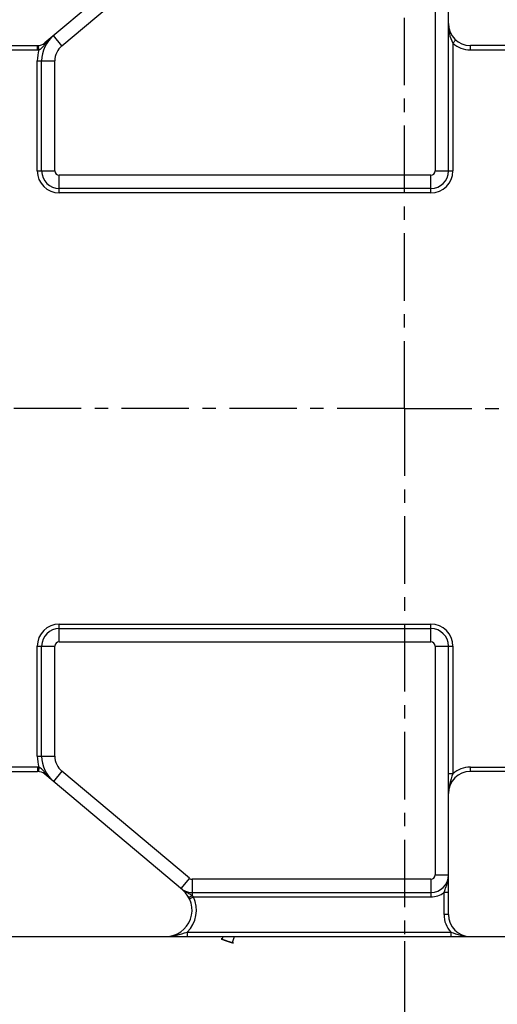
# Model space of a CAD drawing. Header units: millimetres. Extents: x 0 to 5902, y 0 to 4136.
# Tile 3 of 59: x 507 to 724, y 355 to 802. Entities that reach past the tile are written whole.
import ezdxf

# ---------------------------------------------------------------- set-up
doc = ezdxf.new("R2010")
doc.units = ezdxf.units.MM
doc.header["$LTSCALE"] = 81.675
doc.linetypes.add('CENTER', pattern=[0.6, 0.375, -0.075, 0.075, -0.075])
doc.layers.get('0').update_dxf_attribs({"linetype": 'CONTINUOUS'})
for name, color, linetype in [('010008340000_DXF_AXIS', 7, 'CONTINUOUS'), ('010008340000_DXF_DIMENSION', 7, 'CONTINUOUS'), ('010018320000DXF_CONTINUOUS_LINE', 7, 'CONTINUOUS'), ('B0205060106HDXF_CONTINUOUS_LINE', 7, 'CONTINUOUS')]:
    doc.layers.add(name, color=color, linetype=linetype)
doc.styles.get("Standard").update_dxf_attribs({"font": 'txt', "width": 0.7})
doc.dimstyles.new('DIMSTYLE_3', dxfattribs={"dimtxt": 17.5, "dimasz": 15, "dimexe": 2, "dimexo": 0.2, "dimgap": 0.875, "dimtad": 0, "dimtih": 1, "dimtoh": 1, "dimdsep": 46, "dimtxsty": 'Standard', "dimblk": '_FILLED', "dimblk1": '_FILLED', "dimblk2": '_FILLED', "dimcen": 0.09, "dimclrt": 5, "dimazin": 2, "dimtp": 0.01, "dimtm": 0.01, "dimtfac": 1, "dimtofl": 0, "dimtmove": 0, "dimatfit": 3, "dimldrblk": '_FILLED', "dimfxl": 0, "dimtolj": 1, "dimarcsym": 0})
doc.dimstyles.new('DIMSTYLE_4', dxfattribs={"dimtxt": 17.5, "dimasz": 15, "dimexe": 2, "dimexo": 0.2, "dimgap": 0.875, "dimtad": 1, "dimdec": 1, "dimdsep": 46, "dimtxsty": 'Standard', "dimblk": '_FILLED', "dimblk1": '_FILLED', "dimblk2": '_FILLED', "dimcen": 0.09, "dimclrt": 5, "dimazin": 2, "dimtp": 0.01, "dimtm": 0.01, "dimtfac": 1, "dimtdec": 1, "dimtofl": 0, "dimtmove": 0, "dimatfit": 3, "dimldrblk": '_FILLED', "dimfxl": 0, "dimtolj": 1, "dimarcsym": 0})

# ---------------------------------------------------------------- blocks, each defined once
blk = doc.blocks.new('*D3')
at = {"layer": '010008340000_DXF_DIMENSION', "color": 2, "linetype": 'Continuous'}
blk.add_line((466.61, 409.43), (466.61, 328.66), dxfattribs=at)
blk = doc.blocks.new('_FILLED')
at = {"color": 0, "linetype": 'ByBlock'}
blk.add_solid([(0, 0), (-1, 0.117), (-1, -0.117)], dxfattribs=at)
blk = doc.blocks.new('*D4')
at = {"layer": '010008340000_DXF_DIMENSION', "color": 2, "linetype": 'Continuous'}
blk.add_line((681.61, 383.38), (681.61, 328.66), dxfattribs=at)
blk = doc.blocks.new('*D5')
at = {"layer": '010008340000_DXF_DIMENSION', "color": 2, "linetype": 'Continuous'}
blk.add_line((386.61, 409.43), (386.61, 328.66), dxfattribs=at)
blk = doc.blocks.new('*D6')
at = {"layer": '010008340000_DXF_DIMENSION', "color": 2, "linetype": 'Continuous'}
blk.add_line((896.61, 409.43), (896.61, 328.66), dxfattribs=at)
blk = doc.blocks.new('*D10')
at = {"layer": '010008340000_DXF_DIMENSION', "color": 2, "linetype": 'Continuous'}
for p, q in [((316.61, 626.43), (316.61, 933.89)), ((962.57, 626.43), (962.57, 933.89)), ((316.61, 923.89), (639.59, 923.89)), ((962.57, 923.89), (639.59, 923.89))]:
    blk.add_line(p, q, dxfattribs=at)
at = {"layer": '010008340000_DXF_DIMENSION', "color": 2, "linetype": 'Continuous', "xscale": 15, "yscale": 15, "zscale": 15, "rotation": 180}
blk.add_blockref('_FILLED', (316.61, 923.89), dxfattribs=at)
at = {"layer": '010008340000_DXF_DIMENSION', "color": 2, "linetype": 'Continuous', "xscale": 15, "yscale": 15, "zscale": 15}
blk.add_blockref('_FILLED', (962.57, 923.89), dxfattribs=at)

msp = doc.modelspace()

# ---------------------------------------------------------------- linework, layer by layer
at = {"layer": '010008340000_DXF_AXIS', "color": 7, "linetype": 'CENTER'}
for q in [(681.606, 889.489), (276.74, 625.43), (681.606, 359.244), (980.333, 625.43)]:
    msp.add_line((681.606, 625.43), q, dxfattribs=at)
at = {"layer": '010018320000DXF_CONTINUOUS_LINE', "color": 7, "linetype": 'Continuous'}
for p, q in [((701.606, 733.43), (701.606, 855.43)), ((580.731, 844.237), (518, 791.599)), ((350.448, 790.43), (514.786, 790.43)), ((933.913, 790.43), (711.606, 790.43)), ((516.606, 733.43), (516.606, 783.435)), ((693.606, 725.43), (524.606, 725.43)), ((524.606, 525.43), (693.606, 525.43)), ((516.606, 467.424), (516.606, 517.43)), ((701.606, 395.43), (701.606, 517.43)), ((350.448, 460.43), (514.786, 460.43)), ((580.731, 406.622), (518, 459.26)), ((933.913, 460.43), (711.606, 460.43)), ((585.064, 405.43), (693.606, 405.43)), ((379.949, 385.43), (907.433, 385.43))]:
    msp.add_line(p, q, dxfattribs=at)
at = {"layer": '010018320000DXF_CONTINUOUS_LINE', "color": 9, "linetype": 'Continuous'}
for p, q in [((525.821, 790.329), (583.778, 838.962)), ((695.606, 837.43), (695.606, 733.43)), ((525.821, 790.329), (521.964, 794.926)), ((703.606, 791.485), (704.939, 792.976)), ((496.606, 788.43), (514.786, 788.43)), ((514.786, 788.43), (514.786, 790.43)), ((515.363, 788.453), (515.198, 790.447)), ((703.606, 791.485), (703.606, 733.43)), ((711.606, 788.43), (711.606, 790.43)), ((711.606, 788.43), (730.606, 788.43)), ((514.606, 733.43), (514.606, 783.435)), ((514.606, 783.435), (522.606, 783.435)), ((522.606, 733.43), (522.606, 783.435)), ((514.606, 733.43), (522.606, 733.43)), ((524.606, 723.43), (524.606, 731.43)), ((693.606, 731.43), (524.606, 731.43)), ((693.606, 723.43), (693.606, 731.43)), ((695.606, 733.43), (703.606, 733.43)), ((693.606, 723.43), (524.606, 723.43)), ((524.606, 519.43), (524.606, 527.43)), ((524.606, 527.43), (693.606, 527.43)), ((693.606, 519.43), (693.606, 527.43)), ((524.606, 519.43), (693.606, 519.43)), ((514.606, 467.424), (514.606, 517.43)), ((514.606, 517.43), (522.606, 517.43)), ((522.606, 467.424), (522.606, 517.43)), ((695.606, 517.43), (695.606, 413.43)), ((695.606, 517.43), (703.606, 517.43)), ((703.606, 517.43), (703.606, 459.374)), ((514.606, 467.424), (522.606, 467.424)), ((514.786, 462.43), (496.606, 462.43)), ((514.786, 462.43), (514.786, 460.43)), ((515.363, 462.406), (515.198, 460.413)), ((711.606, 462.43), (730.606, 462.43)), ((711.606, 460.43), (711.606, 462.43)), ((525.821, 460.53), (521.964, 455.934)), ((583.778, 411.897), (525.821, 460.53)), ((703.606, 459.374), (701.606, 459.374)), ((583.778, 411.897), (579.922, 407.301)), ((695.606, 413.43), (701.606, 413.43)), ((585.064, 411.43), (585.064, 403.996)), ((693.606, 411.43), (585.064, 411.43)), ((693.606, 411.43), (693.606, 403.43)), ((583.86, 402.572), (585.667, 403.43)), ((585.667, 403.43), (693.606, 403.43)), ((701.606, 405.43), (699.606, 405.43)), ((699.606, 395.43), (699.606, 405.43)), ((701.606, 395.43), (699.606, 395.43)), ((582.816, 387.43), (582.816, 385.43)), ((582.816, 387.43), (702.661, 387.43)), ((702.661, 387.43), (702.661, 385.43))]:
    msp.add_line(p, q, dxfattribs=at)
at = {"layer": '010018320000DXF_CONTINUOUS_LINE', "color": 7, "linetype": 'Continuous'}
for centre, radius, start, end in [((711.606, 800.43), 10, 180, 270), ((531.606, 783.435), 15, 130, 180), ((514.786, 795.43), 5, 270, 310), ((524.606, 733.43), 8, 180, 270), ((693.606, 733.43), 8, 270, 360), ((524.606, 517.43), 8, 90, 180), ((693.606, 517.43), 8, 0, 90), ((531.606, 467.424), 15, 180, 230), ((514.786, 455.43), 5, 50, 90), ((711.606, 450.43), 10, 90, 180), ((693.606, 413.43), 8, 270, 360), ((573.018, 397.43), 12, 270, 50), ((585.064, 413.43), 8, 239.96741, 270), ((711.606, 395.43), 10, 180, 270)]:
    msp.add_arc(centre, radius, start, end, dxfattribs=at)
at = {"layer": '010018320000DXF_CONTINUOUS_LINE', "color": 9, "linetype": 'Continuous'}
for centre, radius, start, end in [((531.606, 783.435), 17, 162.8302, 180), ((514.786, 795.43), 7, 270, 274.73211), ((544.089, 770.015), 33.375, 140.40425, 141.52519), ((542.278, 771.521), 31.019, 138.31625, 140.4147), ((531.606, 783.435), 9, 130, 180), ((711.606, 800.43), 12, 228.18969, 270), ((524.606, 733.43), 10, 180, 270), ((524.606, 733.43), 2, 180, 270), ((693.606, 733.43), 10, 270, 360), ((693.606, 733.43), 2, 270, 360), ((524.606, 517.43), 10, 90, 180), ((693.606, 517.43), 10, 0, 90), ((524.606, 517.43), 2, 90, 180), ((693.606, 517.43), 2, 0, 90), ((531.606, 467.424), 17, 180, 197.1698), ((531.606, 467.424), 9, 180, 230), ((514.786, 455.43), 7, 85.26796, 90), ((711.606, 450.43), 12, 90, 131.81032), ((544.174, 480.913), 33.484, 218.47829, 219.59518), ((542.266, 479.327), 31.003, 219.58349, 221.73916), ((585.064, 413.43), 2, 230, 270), ((693.606, 413.43), 2, 270, 360), ((592.015, 422.853), 19.726, 236.19168, 237.68299), ((573.018, 397.43), 14, 314.41531, 25.37693), ((579.182, 396.315), 9.678, 55.53058, 57.19196), ((693.606, 413.43), 10, 270, 306.86989), ((711.606, 395.43), 12, 180, 221.81031)]:
    msp.add_arc(centre, radius, start, end, dxfattribs=at)
for points, knots in [([(701.606, 800.43), (701.606, 798.906), (701.892, 795.828), (702.848, 792.842), (703.606, 791.485)], [0, 0, 0, 0, 0.4950055, 1, 1, 1, 1]), ([(517.961, 790.78), (517.93, 790.869), (517.853, 791.126), (517.857, 791.48), (518, 791.599)], [0, 0, 0, 0, 0.3352271, 1, 1, 1, 1]), ([(517.961, 460.079), (517.93, 459.99), (517.853, 459.733), (517.857, 459.379), (518, 459.26)], [0, 0, 0, 0, 0.3352037, 1, 1, 1, 1]), ([(703.606, 459.374), (703.101, 457.907), (702.054, 455.021), (701.605, 451.946), (701.606, 450.43)], [0, 0, 0, 0, 0.5056795, 1, 1, 1, 1]), ([(700.314, 407.363), (700.673, 408.344), (701.343, 410.315), (701.606, 412.397), (701.606, 413.43)], [0, 0, 0, 0, 0.5028968, 1, 1, 1, 1]), ([(583.343, 403.544), (583.379, 403.483), (583.614, 403.434), (584.192, 403.571), (584.702, 403.799), (585.064, 403.996)], [0, 0, 0, 0, 0.1157998, 0.3284352, 1, 1, 1, 1]), ([(573.018, 385.43), (574.673, 385.429), (578.027, 385.857), (581.212, 386.899), (582.816, 387.43)], [0, 0, 0, 0, 0.4949873, 1, 1, 1, 1]), ([(702.661, 387.43), (704.129, 386.925), (707.015, 385.877), (710.09, 385.43), (711.606, 385.43)], [0, 0, 0, 0, 0.5057802, 1, 1, 1, 1])]:
    msp.add_open_spline(points, degree=3, knots=knots, dxfattribs=at)
for points in [[(515.363, 788.453), (515.825, 788.634), (516.235, 788.944), (516.602, 789.278)], [(516.602, 789.278), (516.777, 789.437), (516.945, 789.606), (517.106, 789.779)], [(517.106, 789.779), (517.406, 790.099), (517.688, 790.437), (517.961, 790.78)], [(516.816, 461.379), (516.393, 461.794), (515.915, 462.188), (515.363, 462.406)], [(517.368, 460.791), (517.191, 460.993), (517.007, 461.191), (516.816, 461.379)], [(517.961, 460.079), (517.769, 460.321), (517.572, 460.559), (517.368, 460.791)], [(699.606, 405.43), (699.834, 406.077), (700.078, 406.718), (700.314, 407.363)], [(581.47, 406.182), (581.803, 405.972), (582.142, 405.771), (582.484, 405.575)], [(582.484, 405.575), (582.692, 405.455), (582.902, 405.338), (583.112, 405.22)], [(583.112, 405.22), (583.555, 404.972), (583.999, 404.725), (584.426, 404.45)], [(584.659, 404.294), (584.797, 404.199), (584.933, 404.1), (585.064, 403.996)], [(585.064, 403.996), (585.275, 403.818), (585.477, 403.63), (585.667, 403.43)]]:
    msp.add_open_spline(points, degree=3, dxfattribs=at)
at = {"layer": 'B0205060106HDXF_CONTINUOUS_LINE', "color": 2, "linetype": 'Continuous'}
for p, q in [((598.784, 384.239), (599.183, 385.43)), ((603.336, 382.714), (604.246, 385.43))]:
    msp.add_line(p, q, dxfattribs=at)
at = {"layer": 'B0205060106HDXF_CONTINUOUS_LINE', "color": 7, "linetype": 'Continuous'}
msp.add_line((603.381, 382.764), (603.359, 382.773), dxfattribs=at)
for points, knots in [([(598.801, 384.3), (598.78, 384.306), (598.749, 384.314), (598.706, 384.326), (598.68, 384.333), (598.659, 384.339), (598.646, 384.343), (598.635, 384.346), (598.626, 384.348), (598.61, 384.353), (598.587, 384.359), (598.56, 384.366), (598.532, 384.373), (598.512, 384.378), (598.498, 384.382), (598.493, 384.383), (598.488, 384.385), (598.484, 384.386), (598.478, 384.387), (598.469, 384.389), (598.448, 384.394), (598.423, 384.4), (598.399, 384.406), (598.386, 384.409), (598.379, 384.411), (598.374, 384.412), (598.37, 384.413), (598.365, 384.414), (598.355, 384.416), (598.337, 384.419), (598.318, 384.423), (598.302, 384.426), (598.295, 384.428), (598.291, 384.429), (598.288, 384.429), (598.287, 384.429), (598.284, 384.43), (598.28, 384.43), (598.272, 384.431), (598.262, 384.432), (598.252, 384.433), (598.245, 384.434), (598.24, 384.435), (598.238, 384.435), (598.236, 384.435), (598.235, 384.435), (598.234, 384.435), (598.232, 384.434), (598.23, 384.434), (598.227, 384.433), (598.222, 384.432), (598.218, 384.431), (598.216, 384.43)], [0, 0, 0, 0, 0.0625, 0.09375, 0.125, 0.140625, 0.15625, 0.1640625, 0.171875, 0.1875, 0.21875, 0.25, 0.28125, 0.3125, 0.3203125, 0.328125, 0.3320312, 0.3359375, 0.34375, 0.359375, 0.375, 0.4375, 0.46875, 0.484375, 0.4921875, 0.5, 0.5078125, 0.515625, 0.53125, 0.5625, 0.625, 0.640625, 0.65625, 0.6640625, 0.6679688, 0.671875, 0.6796875, 0.6875, 0.71875, 0.75, 0.78125, 0.8125, 0.8203125, 0.828125, 0.8320312, 0.8359375, 0.84375, 0.859375, 0.875, 0.90625, 0.9375, 1, 1, 1, 1]), ([(598.216, 384.43), (598.217, 384.428), (598.219, 384.425), (598.222, 384.421), (598.224, 384.419), (598.226, 384.417), (598.227, 384.416), (598.227, 384.415), (598.228, 384.414), (598.229, 384.413), (598.231, 384.412), (598.235, 384.41), (598.242, 384.406), (598.25, 384.401), (598.259, 384.396), (598.265, 384.392), (598.269, 384.39), (598.271, 384.388), (598.272, 384.388), (598.274, 384.387), (598.279, 384.385), (598.284, 384.382), (598.294, 384.377), (598.305, 384.372), (598.317, 384.366), (598.326, 384.361), (598.333, 384.358), (598.339, 384.355), (598.343, 384.353), (598.346, 384.352), (598.347, 384.351), (598.35, 384.35), (598.353, 384.349), (598.359, 384.346), (598.368, 384.342), (598.378, 384.338), (598.391, 384.332), (598.408, 384.325), (598.425, 384.317), (598.439, 384.311), (598.447, 384.308), (598.453, 384.305), (598.457, 384.303), (598.461, 384.302), (598.467, 384.299), (598.48, 384.294), (598.499, 384.286), (598.525, 384.275), (598.551, 384.265), (598.571, 384.257), (598.584, 384.251), (598.59, 384.248), (598.597, 384.246), (598.608, 384.242), (598.621, 384.236), (598.642, 384.228), (598.668, 384.218), (598.709, 384.202), (598.741, 384.189), (598.761, 384.181)], [0, 0, 0, 0, 0.0625, 0.09375, 0.125, 0.140625, 0.15625, 0.1640625, 0.1679688, 0.171875, 0.1796875, 0.1875, 0.21875, 0.25, 0.28125, 0.3125, 0.3203125, 0.328125, 0.3320312, 0.3359375, 0.34375, 0.359375, 0.375, 0.40625, 0.4375, 0.453125, 0.46875, 0.484375, 0.4921875, 0.4960938, 0.5, 0.5039062, 0.5078125, 0.515625, 0.53125, 0.546875, 0.5625, 0.59375, 0.625, 0.640625, 0.65625, 0.6640625, 0.6679688, 0.671875, 0.6796875, 0.6875, 0.71875, 0.75, 0.78125, 0.8125, 0.8203125, 0.828125, 0.8359375, 0.84375, 0.859375, 0.875, 0.90625, 0.9375, 1, 1, 1, 1]), ([(598.761, 384.181), (598.81, 384.162), (598.884, 384.135), (598.969, 384.102), (599.018, 384.084), (599.055, 384.07), (599.085, 384.059), (599.11, 384.049), (599.125, 384.044), (599.137, 384.039), (599.145, 384.036), (599.151, 384.034), (599.158, 384.031), (599.171, 384.026), (599.19, 384.02), (599.22, 384.009), (599.258, 383.995), (599.318, 383.973), (599.393, 383.946), (599.468, 383.919), (599.528, 383.897), (599.566, 383.883), (599.596, 383.872), (599.614, 383.866), (599.627, 383.861), (599.635, 383.858), (599.644, 383.855), (599.654, 383.851), (599.68, 383.842), (599.718, 383.829), (599.786, 383.805), (599.871, 383.775), (599.972, 383.739), (600.057, 383.709), (600.117, 383.689), (600.151, 383.677), (600.176, 383.668), (600.203, 383.658), (600.238, 383.646), (600.301, 383.625), (600.426, 383.582), (600.551, 383.539), (600.658, 383.502), (600.703, 383.487), (600.738, 383.475), (600.775, 383.462), (600.841, 383.441), (600.933, 383.409), (601.045, 383.372), (601.156, 383.335), (601.249, 383.304), (601.324, 383.279), (601.379, 383.261), (601.433, 383.243), (601.506, 383.219), (601.597, 383.189), (601.688, 383.16), (601.761, 383.136), (601.815, 383.118), (601.861, 383.103), (601.893, 383.093), (601.911, 383.087), (601.925, 383.082), (601.937, 383.078), (601.954, 383.073), (601.983, 383.064), (602.025, 383.05), (602.075, 383.034), (602.142, 383.013), (602.209, 382.992), (602.276, 382.971), (602.327, 382.955), (602.377, 382.939), (602.415, 382.927), (602.44, 382.919), (602.452, 382.915), (602.465, 382.911), (602.479, 382.906), (602.498, 382.9), (602.529, 382.891), (602.567, 382.88), (602.627, 382.861), (602.703, 382.838), (602.778, 382.815), (602.839, 382.796), (602.877, 382.784), (602.907, 382.775), (602.926, 382.769), (602.939, 382.765), (602.947, 382.763), (602.953, 382.761), (602.961, 382.759), (602.973, 382.755), (602.989, 382.751), (603.014, 382.743), (603.045, 382.734), (603.083, 382.723), (603.121, 382.712), (603.158, 382.701), (603.196, 382.69), (603.234, 382.679), (603.265, 382.67), (603.29, 382.662), (603.309, 382.657), (603.325, 382.652), (603.336, 382.649), (603.342, 382.647), (603.347, 382.646), (603.35, 382.645), (603.355, 382.644), (603.363, 382.642), (603.375, 382.638), (603.389, 382.635), (603.407, 382.63), (603.43, 382.623), (603.458, 382.616), (603.486, 382.608), (603.514, 382.601), (603.542, 382.593), (603.57, 382.586), (603.593, 382.58), (603.612, 382.575), (603.623, 382.572), (603.633, 382.569), (603.638, 382.567), (603.643, 382.566), (603.646, 382.566), (603.648, 382.565), (603.653, 382.564), (603.659, 382.563), (603.668, 382.561), (603.677, 382.559), (603.689, 382.556), (603.71, 382.551), (603.74, 382.545), (603.77, 382.538), (603.79, 382.534), (603.802, 382.531), (603.811, 382.529), (603.82, 382.527), (603.827, 382.526), (603.831, 382.525), (603.833, 382.524), (603.835, 382.524), (603.836, 382.524), (603.836, 382.524), (603.838, 382.524), (603.84, 382.524), (603.843, 382.524), (603.847, 382.524), (603.853, 382.524), (603.859, 382.524), (603.868, 382.524), (603.883, 382.524), (603.896, 382.524), (603.905, 382.524)], [0, 0, 0, 0, 0.03125, 0.046875, 0.0546875, 0.0625, 0.0703125, 0.0742188, 0.078125, 0.0800781, 0.0820312, 0.0830078, 0.0839844, 0.0859375, 0.0898438, 0.09375, 0.1015625, 0.109375, 0.125, 0.140625, 0.1484375, 0.15625, 0.1601562, 0.1640625, 0.1660156, 0.1669922, 0.1679688, 0.1699219, 0.171875, 0.1796875, 0.1875, 0.203125, 0.21875, 0.234375, 0.2421875, 0.2460938, 0.25, 0.2539062, 0.2578125, 0.265625, 0.28125, 0.3125, 0.3203125, 0.328125, 0.3320312, 0.3359375, 0.34375, 0.359375, 0.375, 0.390625, 0.40625, 0.4140625, 0.421875, 0.4296875, 0.4375, 0.453125, 0.46875, 0.4765625, 0.484375, 0.4921875, 0.4960938, 0.4980469, 0.5, 0.5019531, 0.5039062, 0.5078125, 0.515625, 0.5234375, 0.53125, 0.546875, 0.5546875, 0.5625, 0.5703125, 0.578125, 0.5800781, 0.5820312, 0.5839844, 0.5859375, 0.5898438, 0.59375, 0.6015625, 0.609375, 0.625, 0.640625, 0.6484375, 0.65625, 0.6601562, 0.6640625, 0.6660156, 0.6669922, 0.6679688, 0.6699219, 0.671875, 0.6757812, 0.6796875, 0.6875, 0.6953125, 0.703125, 0.7109375, 0.71875, 0.7265625, 0.734375, 0.7382812, 0.7421875, 0.7460938, 0.7480469, 0.7490234, 0.75, 0.7509766, 0.7519531, 0.7539062, 0.7578125, 0.7617188, 0.765625, 0.7734375, 0.78125, 0.7890625, 0.796875, 0.8046875, 0.8125, 0.8203125, 0.8242188, 0.828125, 0.8300781, 0.8320312, 0.8330078, 0.8339844, 0.8349609, 0.8359375, 0.8398438, 0.84375, 0.8476562, 0.8515625, 0.859375, 0.875, 0.890625, 0.8984375, 0.9023438, 0.90625, 0.9101562, 0.9140625, 0.9150391, 0.9160156, 0.9165039, 0.9169922, 0.9179688, 0.9199219, 0.921875, 0.9257812, 0.9296875, 0.9375, 0.9453125, 0.953125, 0.96875, 1, 1, 1, 1]), ([(603.905, 382.524), (603.903, 382.526), (603.901, 382.529), (603.898, 382.532), (603.896, 382.535), (603.894, 382.537), (603.893, 382.538), (603.893, 382.539), (603.892, 382.539), (603.891, 382.54), (603.889, 382.541), (603.885, 382.544), (603.879, 382.547), (603.871, 382.552), (603.863, 382.557), (603.857, 382.561), (603.853, 382.563), (603.851, 382.564), (603.85, 382.565), (603.848, 382.566), (603.844, 382.568), (603.838, 382.571), (603.824, 382.577), (603.808, 382.585), (603.792, 382.593), (603.784, 382.597), (603.779, 382.599), (603.776, 382.601), (603.771, 382.603), (603.764, 382.606), (603.753, 382.611), (603.73, 382.621), (603.708, 382.631), (603.688, 382.639), (603.68, 382.643), (603.674, 382.646), (603.668, 382.648), (603.662, 382.651), (603.65, 382.656), (603.631, 382.663), (603.606, 382.674), (603.581, 382.684), (603.563, 382.692), (603.55, 382.697), (603.544, 382.699), (603.538, 382.702), (603.528, 382.706), (603.515, 382.711), (603.495, 382.719), (603.47, 382.729), (603.431, 382.744), (603.401, 382.756), (603.381, 382.764)], [0, 0, 0, 0, 0.0625, 0.09375, 0.125, 0.140625, 0.15625, 0.1640625, 0.1679688, 0.171875, 0.1796875, 0.1875, 0.21875, 0.25, 0.28125, 0.3125, 0.3203125, 0.328125, 0.3320312, 0.3359375, 0.34375, 0.359375, 0.375, 0.4375, 0.46875, 0.484375, 0.4921875, 0.5, 0.5078125, 0.515625, 0.53125, 0.5625, 0.625, 0.640625, 0.65625, 0.6640625, 0.671875, 0.6796875, 0.6875, 0.71875, 0.75, 0.78125, 0.8125, 0.8203125, 0.828125, 0.8359375, 0.84375, 0.859375, 0.875, 0.90625, 0.9375, 1, 1, 1, 1])]:
    msp.add_open_spline(points, degree=3, knots=knots, dxfattribs=at)
at = {"layer": 'B0205060106HDXF_CONTINUOUS_LINE', "color": 2, "linetype": 'Continuous'}
msp.add_open_spline([(598.784, 384.239), (598.788, 384.237), (598.794, 384.232), (598.802, 384.226), (598.808, 384.221), (598.812, 384.217), (598.815, 384.215), (598.818, 384.213), (598.82, 384.212), (598.821, 384.21), (598.822, 384.21), (598.822, 384.21), (598.825, 384.208), (598.827, 384.207), (598.832, 384.205), (598.838, 384.202), (598.846, 384.199), (598.856, 384.194), (598.869, 384.188), (598.884, 384.18), (598.9, 384.173), (598.913, 384.167), (598.923, 384.162), (598.931, 384.159), (598.937, 384.156), (598.941, 384.154), (598.944, 384.152), (598.946, 384.152), (598.949, 384.15), (598.953, 384.148), (598.961, 384.145), (598.971, 384.141), (598.984, 384.136), (599.001, 384.129), (599.022, 384.12), (599.048, 384.11), (599.073, 384.099), (599.095, 384.091), (599.112, 384.084), (599.124, 384.078), (599.135, 384.074), (599.142, 384.071), (599.147, 384.069), (599.15, 384.068), (599.154, 384.066), (599.16, 384.064), (599.171, 384.06), (599.185, 384.054), (599.203, 384.048), (599.226, 384.039), (599.256, 384.027), (599.291, 384.014), (599.326, 384), (599.356, 383.989), (599.379, 383.98), (599.397, 383.973), (599.412, 383.968), (599.422, 383.964), (599.428, 383.962), (599.432, 383.96), (599.438, 383.958), (599.444, 383.955), (599.457, 383.951), (599.475, 383.944), (599.496, 383.936), (599.524, 383.926), (599.56, 383.913), (599.602, 383.897), (599.645, 383.882), (599.68, 383.869), (599.708, 383.858), (599.73, 383.851), (599.747, 383.844), (599.762, 383.839), (599.772, 383.835), (599.784, 383.831), (599.8, 383.825), (599.821, 383.818), (599.845, 383.809), (599.877, 383.797), (599.918, 383.783), (599.983, 383.76), (600.048, 383.737), (600.104, 383.717), (600.133, 383.707), (600.149, 383.701), (600.161, 383.697), (600.174, 383.692), (600.192, 383.686), (600.223, 383.675), (600.267, 383.66), (600.32, 383.641), (600.39, 383.617), (600.461, 383.593), (600.522, 383.571), (600.553, 383.56), (600.571, 383.554), (600.584, 383.55), (600.598, 383.545), (600.617, 383.539), (600.65, 383.527), (600.696, 383.512), (600.753, 383.493), (600.828, 383.467), (600.902, 383.442), (600.977, 383.416), (601.034, 383.397), (601.089, 383.379), (601.163, 383.355), (601.236, 383.33), (601.31, 383.306), (601.365, 383.287), (601.411, 383.272), (601.448, 383.26), (601.476, 383.251), (601.503, 383.242), (601.538, 383.231), (601.6, 383.211), (601.672, 383.188), (601.743, 383.165), (601.796, 383.147), (601.84, 383.133), (601.872, 383.123), (601.889, 383.117), (601.903, 383.113), (601.915, 383.109), (601.931, 383.104), (601.96, 383.095), (602.018, 383.077), (602.083, 383.056), (602.149, 383.035), (602.199, 383.02), (602.24, 383.007), (602.269, 382.998), (602.285, 382.993), (602.298, 382.989), (602.308, 382.985), (602.323, 382.981), (602.349, 382.973), (602.386, 382.962), (602.43, 382.948), (602.474, 382.935), (602.518, 382.922), (602.555, 382.911), (602.584, 382.902), (602.606, 382.895), (602.625, 382.889), (602.638, 382.885), (602.645, 382.883), (602.651, 382.881), (602.655, 382.88), (602.661, 382.878), (602.671, 382.875), (602.686, 382.871), (602.704, 382.866), (602.728, 382.859), (602.758, 382.851), (602.793, 382.84), (602.829, 382.83), (602.859, 382.821), (602.883, 382.814), (602.901, 382.809), (602.915, 382.805), (602.926, 382.802), (602.932, 382.8), (602.937, 382.799), (602.94, 382.798), (602.944, 382.797), (602.952, 382.795), (602.963, 382.792), (602.976, 382.788), (602.994, 382.784), (603.017, 382.778), (603.044, 382.771), (603.07, 382.764), (603.093, 382.758), (603.111, 382.753), (603.124, 382.749), (603.135, 382.746), (603.143, 382.744), (603.147, 382.743), (603.151, 382.742), (603.153, 382.742), (603.156, 382.741), (603.161, 382.74), (603.168, 382.739), (603.176, 382.737), (603.187, 382.735), (603.201, 382.732), (603.218, 382.728), (603.235, 382.724), (603.249, 382.721), (603.26, 382.719), (603.269, 382.717), (603.276, 382.716), (603.281, 382.715), (603.283, 382.714), (603.286, 382.714), (603.286, 382.714), (603.287, 382.714), (603.289, 382.714), (603.292, 382.714), (603.295, 382.714), (603.299, 382.714), (603.304, 382.714), (603.313, 382.714), (603.323, 382.714), (603.332, 382.714), (603.336, 382.714)], degree=3, knots=[0, 0, 0, 0, 0.015625, 0.03125, 0.0390625, 0.046875, 0.0507812, 0.0546875, 0.0585938, 0.0605469, 0.0615234, 0.0625, 0.0634766, 0.0644531, 0.0664062, 0.0703125, 0.0742188, 0.078125, 0.0859375, 0.09375, 0.1015625, 0.109375, 0.1132812, 0.1171875, 0.1210938, 0.1230469, 0.1240234, 0.125, 0.1259766, 0.1269531, 0.1289062, 0.1328125, 0.1367188, 0.140625, 0.1484375, 0.15625, 0.1640625, 0.171875, 0.1757812, 0.1796875, 0.1835938, 0.1855469, 0.1865234, 0.1875, 0.1884766, 0.1894531, 0.1914062, 0.1953125, 0.1992188, 0.203125, 0.2109375, 0.21875, 0.2265625, 0.234375, 0.2382812, 0.2421875, 0.2460938, 0.2480469, 0.2490234, 0.25, 0.2509766, 0.2519531, 0.2539062, 0.2578125, 0.2617188, 0.265625, 0.2734375, 0.28125, 0.2890625, 0.296875, 0.3007812, 0.3046875, 0.3085938, 0.3105469, 0.3125, 0.3144531, 0.3164062, 0.3203125, 0.3242188, 0.328125, 0.3359375, 0.34375, 0.359375, 0.3671875, 0.3710938, 0.3730469, 0.375, 0.3769531, 0.3789062, 0.3828125, 0.390625, 0.3984375, 0.40625, 0.421875, 0.4296875, 0.4335938, 0.4355469, 0.4375, 0.4394531, 0.4414062, 0.4453125, 0.453125, 0.4609375, 0.46875, 0.484375, 0.4921875, 0.5, 0.5078125, 0.515625, 0.53125, 0.5390625, 0.546875, 0.5546875, 0.5585938, 0.5625, 0.5664062, 0.5703125, 0.578125, 0.59375, 0.6015625, 0.609375, 0.6171875, 0.6210938, 0.6230469, 0.625, 0.6269531, 0.6289062, 0.6328125, 0.640625, 0.65625, 0.6640625, 0.671875, 0.6796875, 0.6835938, 0.6855469, 0.6875, 0.6894531, 0.6914062, 0.6953125, 0.703125, 0.7109375, 0.71875, 0.7265625, 0.734375, 0.7382812, 0.7421875, 0.7460938, 0.7480469, 0.7490234, 0.75, 0.7509766, 0.7519531, 0.7539062, 0.7578125, 0.7617188, 0.765625, 0.7734375, 0.78125, 0.7890625, 0.796875, 0.8007812, 0.8046875, 0.8085938, 0.8105469, 0.8115234, 0.8125, 0.8134766, 0.8144531, 0.8164062, 0.8203125, 0.8242188, 0.828125, 0.8359375, 0.84375, 0.8515625, 0.859375, 0.8632812, 0.8671875, 0.8710938, 0.8730469, 0.8740234, 0.875, 0.8759766, 0.8769531, 0.8789062, 0.8828125, 0.8867188, 0.890625, 0.8984375, 0.90625, 0.9140625, 0.921875, 0.9257812, 0.9296875, 0.9335938, 0.9355469, 0.9365234, 0.9375, 0.9384766, 0.9394531, 0.9414062, 0.9453125, 0.9492188, 0.953125, 0.9609375, 0.96875, 0.984375, 1, 1, 1, 1], dxfattribs=at)

# ---------------------------------------------------------------- dimensions: what is measured, and where the dimension line sits
at = {"layer": '010008340000_DXF_DIMENSION', "color": 2, "linetype": 'Continuous'}
dim = msp.add_linear_dim(base=(962.57, 923.888), p1=(316.606, 626.23), p2=(962.57, 626.23), dimstyle='DIMSTYLE_4', dxfattribs=at)
dim.commit()
dim.dimension.update_dxf_attribs({"geometry": '*D10', "text_midpoint": (659.949, 923.888), "dimtype": 160})
for feature_location, offset, origin, override, picture, middle in [((386.606, 409.43), (0, -80.767), (681.606, 410.43), {"dimgap": 4.374984, "dimtad": 1, "dimtih": 0, "dimtoh": 0}, '*D5', (382.231, 283.163)), ((466.606, 409.43), (0, -80.767), (681.606, 359.244), {"dimgap": 4.374984, "dimtad": 1, "dimtih": 0, "dimtoh": 0}, '*D3', (462.231, 283.163)), ((896.606, 409.43), (0, -80.767), (681.606, 410.43), {"dimgap": 4.374984, "dimtad": 1, "dimtih": 0, "dimtoh": 0}, '*D6', (892.231, 283.163)), ((681.605766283, 383.378601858), (0, -54.715603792), (681.605766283, 359.244302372), {"dimgap": 4.374992, "dimtad": 1, "dimtih": 0, "dimtoh": 0}, '*D4', (677.230766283, 307.662998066))]:
    dim = msp.add_ordinate_dim(feature_location=feature_location, offset=offset, dtype=1, origin=origin, dimstyle='DIMSTYLE_3', override=override, dxfattribs=at)
    dim.commit()
    dim.dimension.update_dxf_attribs({"geometry": picture, "text_midpoint": middle})

doc.saveas('drawing.dxf')
